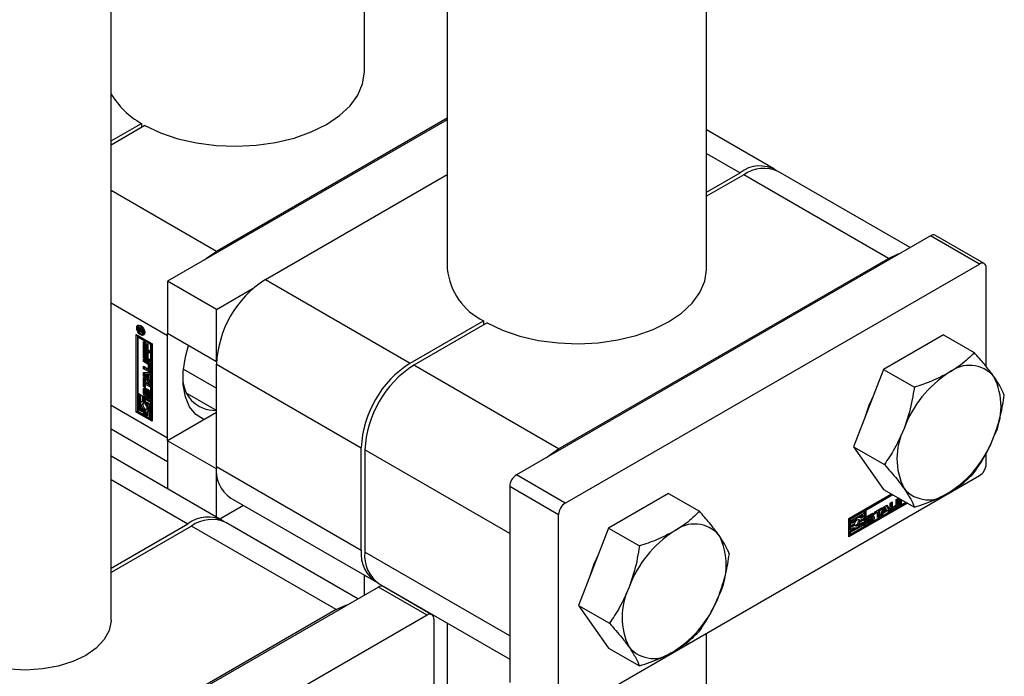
# Paper-space layout 'Sheet1' of a CAD drawing. Header units: millimetres. Extents: x 0 to 23548, y 0 to 16632.
# Tile 9 of 143: x 6056 to 6156, y 2798 to 2864. Entities that reach past the tile are written whole.
import ezdxf

# ---------------------------------------------------------------- set-up
doc = ezdxf.new("R2010")
doc.units = ezdxf.units.MM
doc.linetypes.add('SLD-Sólida', pattern=[0])

psp = doc.layouts.new('Sheet1')

# ---------------------------------------------------------------- linework, layer by layer
at = {"color": 7, "linetype": 'SLD-Sólida', "lineweight": 25, "ltscale": 28}
for p, q in [((6125.464, 2838.84), (6125.464, 3759.869)), ((6099.214, 3710.982), (6099.214, 2838.84)), ((6090.816, 2858.842), (6090.816, 3695.341)), ((6065.157, 2803.265), (6065.157, 3643.334)), ((6099.214, 2853.944), (6070.885, 2837.59)), ((6099.214, 2854.123), (6075.834, 2840.626)), ((6065.157, 2851.821), (6068.226, 2853.593)), ((6068.597, 2853.379), (6065.157, 2851.392)), ((6068.226, 2853.593), (6068.226, 2853.164)), ((6132.358, 2848.938), (6125.464, 2852.918)), ((6125.464, 2850.551), (6128.859, 2848.591)), ((6080.784, 2837.769), (6099.214, 2848.408)), ((6125.464, 2846.632), (6128.859, 2848.591)), ((6129.23, 2848.377), (6125.464, 2846.203)), ((6143.893, 2839.912), (6129.23, 2848.377)), ((6146.098, 2841.006), (6132.73, 2848.724)), ((6075.834, 2840.626), (6065.157, 2846.79)), ((6148.163, 2842.198), (6106.213, 2817.981)), ((6153.112, 2839.34), (6148.163, 2842.198)), ((6153.594, 2839.388), (6148.644, 2842.246)), ((6110.483, 2820.624), (6143.893, 2839.912)), ((6111.163, 2815.124), (6153.112, 2839.34)), ((6153.793, 2828.943), (6153.793, 2838.947)), ((6075.834, 2834.733), (6070.885, 2837.59)), ((6070.885, 2837.59), (6070.885, 2832.303)), ((6080.784, 2837.769), (6095.448, 2829.304)), ((6075.834, 2834.733), (6079.556, 2836.882)), ((6070.885, 2832.053), (6065.157, 2835.36)), ((6075.834, 2829.446), (6075.834, 2834.733)), ((6068.065, 2833.093), (6067.941, 2833.021)), ((6068.152, 2833.114), (6068.065, 2833.093)), ((6095.448, 2829.304), (6102.874, 2833.591)), ((6103.245, 2833.377), (6095.819, 2829.089)), ((6102.874, 2833.591), (6102.874, 2833.162)), ((6067.713, 2832.205), (6069.338, 2831.267)), ((6067.713, 2824.346), (6067.713, 2832.205)), ((6067.837, 2832.133), (6067.837, 2824.417)), ((6067.867, 2831.939), (6067.99, 2832.011)), ((6067.867, 2831.939), (6067.867, 2826.255)), ((6069.185, 2831.179), (6067.867, 2831.939)), ((6068.073, 2832.846), (6067.949, 2832.774)), ((6067.949, 2832.606), (6067.949, 2832.774)), ((6068.036, 2832.656), (6067.949, 2832.606)), ((6068.392, 2832.35), (6067.949, 2832.606)), ((6068.047, 2832.889), (6067.958, 2832.838)), ((6069.308, 2831.25), (6067.99, 2832.011)), ((6068.023, 2832.727), (6068.022, 2832.715)), ((6068.022, 2832.715), (6068.022, 2832.701)), ((6068.022, 2832.701), (6068.022, 2832.665)), ((6068.022, 2832.665), (6068.166, 2832.581)), ((6068.138, 2832.833), (6068.043, 2832.778)), ((6068.146, 2832.824), (6068.067, 2832.779)), ((6068.073, 2832.795), (6068.073, 2832.846)), ((6068.164, 2832.803), (6068.098, 2832.764)), ((6068.201, 2832.741), (6068.145, 2832.709)), ((6068.29, 2832.676), (6068.166, 2832.604)), ((6068.29, 2832.652), (6068.166, 2832.581)), ((6068.166, 2832.581), (6068.166, 2832.604)), ((6068.31, 2832.641), (6068.187, 2832.569)), ((6068.392, 2832.584), (6068.187, 2832.569)), ((6068.187, 2832.569), (6068.392, 2832.45)), ((6068.224, 2832.59), (6068.203, 2832.602)), ((6068.222, 2832.673), (6068.392, 2832.701)), ((6068.29, 2832.676), (6068.29, 2832.684)), ((6068.29, 2832.652), (6068.29, 2832.676)), ((6068.392, 2832.647), (6068.31, 2832.641)), ((6068.389, 2832.245), (6068.513, 2832.316)), ((6068.392, 2832.701), (6068.392, 2832.584)), ((6068.392, 2832.45), (6068.392, 2832.35)), ((6075.834, 2829.446), (6070.885, 2832.303)), ((6070.885, 2832.053), (6070.889, 2832.301)), ((6070.885, 2821.693), (6070.885, 2832.053)), ((6149.467, 2832.163), (6143.394, 2828.657)), ((6149.467, 2832.163), (6152.585, 2830.363)), ((6068.458, 2831.48), (6068.615, 2831.39)), ((6068.458, 2830.672), (6068.458, 2831.48)), ((6068.582, 2830.743), (6068.582, 2831.409)), ((6068.615, 2831.39), (6068.615, 2830.821)), ((6068.724, 2831.3), (6068.88, 2831.209)), ((6068.724, 2830.758), (6068.724, 2831.3)), ((6068.848, 2830.83), (6068.848, 2831.228)), ((6068.88, 2831.209), (6068.88, 2830.668)), ((6069.308, 2831.25), (6069.185, 2831.179)), ((6069.185, 2825.494), (6069.185, 2831.179)), ((6069.308, 2825.566), (6069.308, 2831.25)), ((6069.338, 2831.267), (6069.338, 2823.408)), ((6068.582, 2830.743), (6068.458, 2830.672)), ((6069.098, 2830.303), (6068.458, 2830.672)), ((6068.458, 2830.601), (6068.615, 2830.511)), ((6068.458, 2829.793), (6068.458, 2830.601)), ((6069.098, 2830.445), (6068.582, 2830.743)), ((6068.582, 2829.864), (6068.582, 2830.53)), ((6068.615, 2830.821), (6068.724, 2830.758)), ((6068.615, 2830.511), (6068.615, 2829.942)), ((6068.615, 2829.942), (6068.724, 2829.879)), ((6068.848, 2830.83), (6068.724, 2830.758)), ((6068.724, 2830.421), (6068.88, 2830.33)), ((6068.724, 2829.879), (6068.724, 2830.421)), ((6068.848, 2829.951), (6068.724, 2829.879)), ((6068.848, 2829.951), (6068.848, 2830.349)), ((6068.88, 2830.668), (6069.098, 2830.542)), ((6068.88, 2830.33), (6068.88, 2829.789)), ((6069.098, 2830.542), (6069.098, 2830.303)), ((6068.582, 2829.864), (6068.458, 2829.793)), ((6069.098, 2829.424), (6068.458, 2829.793)), ((6068.458, 2829.709), (6068.92, 2829.442)), ((6068.458, 2829.467), (6068.458, 2829.709)), ((6068.582, 2829.539), (6068.458, 2829.467)), ((6068.898, 2829.214), (6068.458, 2829.467)), ((6068.458, 2828.981), (6068.898, 2828.727)), ((6068.458, 2828.739), (6068.458, 2828.981)), ((6069.098, 2829.566), (6068.582, 2829.864)), ((6068.582, 2829.539), (6068.582, 2829.637)), ((6069.021, 2829.285), (6068.582, 2829.539)), ((6068.582, 2828.811), (6068.582, 2828.909)), ((6068.88, 2829.789), (6069.098, 2829.663)), ((6069.021, 2829.285), (6068.898, 2829.214)), ((6069.085, 2829.175), (6068.961, 2829.104)), ((6068.961, 2828.764), (6068.961, 2829.104)), ((6069.085, 2828.835), (6069.085, 2829.175)), ((6069.098, 2829.663), (6069.098, 2829.424)), ((6069.118, 2829.099), (6069.118, 2828.587)), ((6075.834, 2829.446), (6075.839, 2829.448)), ((6075.834, 2829.196), (6090.498, 2820.731)), ((6075.834, 2818.836), (6075.834, 2829.196)), ((6110.483, 2820.624), (6095.819, 2829.089)), ((6068.582, 2828.811), (6068.458, 2828.739)), ((6068.92, 2828.473), (6068.458, 2828.739)), ((6068.458, 2828.358), (6069.098, 2828.382)), ((6068.458, 2828.009), (6068.458, 2828.358)), ((6068.582, 2828.08), (6068.458, 2828.009)), ((6069.098, 2827.246), (6068.458, 2828.009)), ((6069.044, 2828.544), (6068.582, 2828.811)), ((6068.582, 2828.08), (6068.582, 2828.363)), ((6069.098, 2827.465), (6068.582, 2828.08)), ((6068.722, 2828.174), (6068.598, 2828.103)), ((6068.852, 2828.115), (6068.598, 2828.103)), ((6068.598, 2828.103), (6068.852, 2827.798)), ((6068.975, 2828.187), (6068.722, 2828.174)), ((6068.975, 2828.187), (6068.852, 2828.115)), ((6068.852, 2827.798), (6068.852, 2828.115)), ((6069.044, 2828.544), (6068.92, 2828.473)), ((6068.942, 2828.723), (6069.066, 2828.794)), ((6069.085, 2828.835), (6068.961, 2828.764)), ((6068.975, 2827.869), (6068.975, 2828.187)), ((6069.098, 2828.181), (6068.991, 2828.119)), ((6069.098, 2828.124), (6068.991, 2828.119)), ((6068.991, 2828.119), (6068.991, 2827.633)), ((6069.098, 2828.382), (6069.098, 2828.124)), ((6072.481, 2828.695), (6075.834, 2826.759)), ((6143.394, 2828.657), (6140.357, 2820.832)), ((6143.394, 2828.657), (6146.513, 2826.857)), ((6068.458, 2827.845), (6068.615, 2827.755)), ((6068.458, 2826.948), (6068.458, 2827.845)), ((6068.582, 2827.02), (6068.458, 2826.948)), ((6068.615, 2826.858), (6068.458, 2826.948)), ((6068.582, 2827.02), (6068.582, 2827.774)), ((6068.615, 2827.001), (6068.582, 2827.02)), ((6068.615, 2827.755), (6068.615, 2827.427)), ((6068.615, 2827.427), (6069.098, 2827.148)), ((6068.738, 2827.257), (6068.615, 2827.186)), ((6068.615, 2827.186), (6068.615, 2826.858)), ((6069.098, 2826.906), (6068.615, 2827.186)), ((6069.098, 2827.049), (6068.738, 2827.257)), ((6068.975, 2827.869), (6068.852, 2827.798)), ((6068.991, 2827.633), (6069.098, 2827.504)), ((6069.098, 2827.504), (6069.098, 2827.246)), ((6069.098, 2827.148), (6069.098, 2826.906)), ((6067.867, 2826.255), (6069.185, 2825.494)), ((6067.99, 2826.149), (6067.867, 2826.078)), ((6068.02, 2825.99), (6067.867, 2826.078)), ((6067.867, 2826.078), (6067.867, 2824.434)), ((6068.144, 2826.061), (6067.99, 2826.149)), ((6068.144, 2826.061), (6068.02, 2825.99)), ((6068.02, 2824.523), (6068.02, 2825.99)), ((6068.144, 2825.291), (6068.144, 2826.061)), ((6068.581, 2826.738), (6068.457, 2826.666)), ((6068.457, 2826.224), (6068.457, 2826.666)), ((6068.581, 2826.296), (6068.457, 2826.224)), ((6068.581, 2826.296), (6068.581, 2826.738)), ((6068.626, 2826.535), (6068.626, 2826.156)), ((6068.668, 2826.606), (6068.646, 2826.593)), ((6068.668, 2826.605), (6068.653, 2826.596)), ((6068.668, 2826.776), (6068.668, 2826.592)), ((6068.687, 2826.054), (6068.811, 2826.126)), ((6068.823, 2826.138), (6068.699, 2826.067)), ((6068.83, 2826.161), (6068.706, 2826.09)), ((6068.708, 2826.112), (6068.717, 2826.523)), ((6068.832, 2826.183), (6068.708, 2826.112)), ((6068.841, 2826.595), (6068.717, 2826.523)), ((6068.832, 2826.183), (6068.841, 2826.595)), ((6068.852, 2826.659), (6068.841, 2826.595)), ((6068.868, 2826.402), (6068.859, 2825.993)), ((6069.015, 2826.528), (6068.892, 2826.456)), ((6068.909, 2825.916), (6068.912, 2825.914)), ((6068.909, 2825.733), (6068.909, 2825.916)), ((6069.047, 2826.506), (6068.928, 2826.438)), ((6068.933, 2825.913), (6069.057, 2825.985)), ((6069.062, 2825.989), (6068.938, 2825.917)), ((6069.068, 2826.469), (6068.946, 2826.399)), ((6069.073, 2826.012), (6068.949, 2825.941)), ((6069.077, 2826.421), (6068.953, 2826.35)), ((6068.953, 2825.972), (6068.953, 2826.35)), ((6069.077, 2826.043), (6068.953, 2825.972)), ((6069.033, 2825.804), (6069.033, 2825.971)), ((6069.077, 2826.043), (6069.077, 2826.421)), ((6069.119, 2826.285), (6069.119, 2825.844)), ((6075.834, 2824.493), (6072.888, 2826.194)), ((6070.885, 2821.693), (6065.157, 2825)), ((6068.296, 2825.425), (6068.23, 2825.387)), ((6068.419, 2825.902), (6068.296, 2825.83)), ((6068.296, 2825.83), (6068.296, 2825.411)), ((6068.449, 2825.742), (6068.296, 2825.83)), ((6068.573, 2825.813), (6068.419, 2825.902)), ((6068.573, 2825.813), (6068.449, 2825.742)), ((6068.449, 2825.21), (6068.449, 2825.742)), ((6068.573, 2825.282), (6068.449, 2825.21)), ((6068.573, 2825.282), (6068.573, 2825.813)), ((6068.726, 2825.725), (6068.602, 2825.653)), ((6068.602, 2825.653), (6068.602, 2825.122)), ((6069.185, 2825.317), (6068.602, 2825.653)), ((6069.308, 2825.389), (6068.726, 2825.725)), ((6068.756, 2825.146), (6068.756, 2825.388)), ((6068.756, 2825.388), (6069.031, 2825.229)), ((6068.879, 2825.217), (6068.756, 2825.146)), ((6068.879, 2825.217), (6068.879, 2825.316)), ((6069.033, 2825.804), (6068.909, 2825.733)), ((6069.031, 2825.229), (6069.031, 2823.762)), ((6069.185, 2825.494), (6069.308, 2825.566)), ((6069.308, 2825.389), (6069.185, 2825.317)), ((6069.185, 2823.673), (6069.185, 2825.317)), ((6069.308, 2823.745), (6069.308, 2825.389)), ((6067.837, 2824.417), (6067.713, 2824.346)), ((6069.338, 2823.408), (6067.713, 2824.346)), ((6069.338, 2823.551), (6067.837, 2824.417)), ((6067.867, 2824.434), (6068.449, 2824.098)), ((6068.144, 2824.594), (6068.02, 2824.523)), ((6068.296, 2824.364), (6068.02, 2824.523)), ((6068.144, 2824.594), (6068.144, 2824.901)), ((6068.296, 2824.506), (6068.144, 2824.594)), ((6068.296, 2824.606), (6068.296, 2824.364)), ((6068.573, 2824.701), (6068.449, 2824.629)), ((6068.449, 2824.098), (6068.449, 2824.629)), ((6068.573, 2824.169), (6068.449, 2824.098)), ((6068.573, 2824.169), (6068.573, 2824.701)), ((6068.726, 2824.612), (6068.602, 2824.541)), ((6068.602, 2824.541), (6068.602, 2824.01)), ((6068.602, 2824.01), (6068.756, 2823.921)), ((6068.763, 2824.608), (6068.726, 2824.612)), ((6068.756, 2823.921), (6068.756, 2824.34)), ((6068.879, 2823.992), (6068.756, 2823.921)), ((6068.821, 2824.364), (6068.945, 2824.436)), ((6068.879, 2823.992), (6068.879, 2824.398)), ((6075.834, 2824.301), (6070.885, 2821.443)), ((6069.031, 2823.762), (6069.185, 2823.673)), ((6069.308, 2823.745), (6069.185, 2823.673)), ((6065.157, 2822.632), (6070.885, 2819.325)), ((6070.889, 2821.446), (6070.885, 2821.693)), ((6075.834, 2818.586), (6070.885, 2821.443)), ((6070.885, 2821.443), (6070.885, 2816.562)), ((6090.498, 2810.371), (6090.498, 2820.731)), ((6105.533, 2812.051), (6090.869, 2820.516)), ((6090.869, 2820.516), (6090.869, 2810.156)), ((6140.357, 2820.832), (6143.476, 2819.031)), ((6140.357, 2820.832), (6143.394, 2816.511)), ((6153.793, 2819.085), (6153.793, 2820.175)), ((6076.426, 2813.363), (6065.157, 2819.869)), ((6075.834, 2818.836), (6090.498, 2810.371)), ((6075.834, 2818.586), (6075.839, 2818.588)), ((6075.834, 2813.705), (6075.834, 2818.586)), ((6111.163, 2815.124), (6106.213, 2817.981)), ((6065.157, 2817.502), (6072.926, 2813.016)), ((6111.163, 2793.69), (6153.112, 2817.906)), ((6110.483, 2813.945), (6105.533, 2816.802)), ((6105.533, 2816.802), (6105.533, 2796.94)), ((6121.624, 2816.09), (6115.551, 2812.584)), ((6121.624, 2816.09), (6124.743, 2814.29)), ((6139.872, 2813.568), (6144.182, 2816.056)), ((6144.212, 2816.039), (6141.478, 2814.461)), ((6144.336, 2815.968), (6141.602, 2814.389)), ((6143.394, 2816.511), (6146.513, 2814.711)), ((6077.284, 2815.631), (6091.948, 2807.166)), ((6139.872, 2811.834), (6145.684, 2815.19)), ((6145.807, 2815.118), (6139.872, 2811.692)), ((6141.602, 2812.867), (6145.654, 2815.207)), ((6144.049, 2815.119), (6144.258, 2815.239)), ((6144.049, 2814.585), (6144.049, 2815.119)), ((6144.134, 2815.168), (6144.134, 2814.804)), ((6144.258, 2815.239), (6144.258, 2814.732)), ((6144.679, 2815.483), (6144.888, 2815.603)), ((6144.679, 2814.975), (6144.679, 2815.483)), ((6144.765, 2815.532), (6144.765, 2815.141)), ((6144.765, 2815.141), (6144.888, 2815.07)), ((6144.888, 2815.603), (6144.888, 2815.07)), ((6144.962, 2814.906), (6144.962, 2815.606)), ((6145.045, 2815.097), (6144.962, 2815.049)), ((6145.169, 2815.026), (6144.962, 2814.906)), ((6145.045, 2815.558), (6145.045, 2815.53)), ((6145.045, 2815.53), (6145.169, 2815.458)), ((6145.226, 2815.454), (6145.045, 2815.349)), ((6145.045, 2815.349), (6145.045, 2815.097)), ((6145.045, 2815.349), (6145.169, 2815.278)), ((6145.045, 2815.097), (6145.169, 2815.026)), ((6145.169, 2815.487), (6145.169, 2815.458)), ((6145.169, 2815.458), (6145.193, 2815.473)), ((6145.35, 2815.382), (6145.169, 2815.278)), ((6145.169, 2815.278), (6145.169, 2815.026)), ((6078.579, 2814.883), (6076.186, 2813.502)), ((6141.325, 2814.372), (6139.901, 2813.55)), ((6141.449, 2814.301), (6140.025, 2813.479)), ((6140.178, 2813.39), (6141.449, 2814.124)), ((6141.325, 2814.372), (6141.449, 2814.301)), ((6141.449, 2814.124), (6141.449, 2814.301)), ((6141.478, 2814.461), (6141.478, 2812.939)), ((6141.478, 2814.461), (6141.602, 2814.389)), ((6141.602, 2814.389), (6141.602, 2812.867)), ((6141.87, 2813.862), (6142.253, 2814.083)), ((6142.124, 2813.954), (6142.248, 2813.883)), ((6142.147, 2813.958), (6142.271, 2813.887)), ((6142.284, 2813.884), (6142.16, 2813.955)), ((6142.183, 2813.942), (6142.33, 2814.027)), ((6142.454, 2813.955), (6142.295, 2813.864)), ((6142.33, 2814.027), (6142.454, 2813.955)), ((6142.498, 2814.223), (6143.275, 2814.672)), ((6142.658, 2814.278), (6142.498, 2814.186)), ((6142.498, 2814.043), (6142.498, 2814.223)), ((6142.782, 2814.207), (6142.498, 2814.043)), ((6142.658, 2814.278), (6142.782, 2814.207)), ((6142.782, 2813.648), (6142.782, 2814.207)), ((6143.151, 2814.563), (6142.867, 2814.399)), ((6142.867, 2814.399), (6142.867, 2813.84)), ((6142.867, 2814.399), (6142.991, 2814.327)), ((6143.275, 2814.491), (6142.991, 2814.327)), ((6142.991, 2814.327), (6142.991, 2813.769)), ((6143.076, 2813.818), (6143.416, 2814.754)), ((6143.176, 2814.018), (6143.142, 2813.999)), ((6143.151, 2814.6), (6143.151, 2814.563)), ((6143.151, 2814.563), (6143.275, 2814.491)), ((6143.233, 2814.175), (6143.176, 2814.018)), ((6143.176, 2814.018), (6143.299, 2813.947)), ((6143.655, 2814.419), (6143.233, 2814.175)), ((6143.233, 2814.175), (6143.357, 2814.104)), ((6143.275, 2814.672), (6143.275, 2814.491)), ((6143.357, 2814.104), (6143.299, 2813.947)), ((6143.444, 2814.751), (6143.306, 2814.379)), ((6143.306, 2814.379), (6143.43, 2814.307)), ((6143.778, 2814.347), (6143.357, 2814.104)), ((6143.416, 2814.754), (6143.719, 2814.928)), ((6143.568, 2814.68), (6143.43, 2814.307)), ((6143.43, 2814.307), (6143.705, 2814.466)), ((6143.444, 2814.751), (6143.568, 2814.68)), ((6143.705, 2814.466), (6143.568, 2814.68)), ((6143.655, 2814.419), (6143.778, 2814.347)), ((6143.661, 2814.895), (6143.936, 2814.457)), ((6143.719, 2814.928), (6144.059, 2814.386)), ((6143.936, 2814.457), (6143.762, 2814.357)), ((6143.836, 2814.257), (6143.778, 2814.347)), ((6144.059, 2814.386), (6143.836, 2814.257)), ((6143.936, 2814.457), (6144.059, 2814.386)), ((6144.567, 2814.798), (6144.123, 2814.542)), ((6144.123, 2814.542), (6144.247, 2814.471)), ((6144.134, 2814.804), (6144.258, 2814.732)), ((6144.153, 2814.763), (6144.277, 2814.691)), ((6144.69, 2814.727), (6144.247, 2814.471)), ((6144.322, 2814.696), (6144.616, 2814.866)), ((6144.567, 2814.798), (6144.69, 2814.727)), ((6065.157, 2808.531), (6072.926, 2813.016)), ((6090.166, 2805.431), (6076.797, 2813.149)), ((6110.483, 2794.083), (6110.483, 2813.945)), ((6139.872, 2811.692), (6139.872, 2813.568)), ((6139.901, 2813.55), (6139.901, 2812.878)), ((6139.901, 2813.55), (6140.025, 2813.479)), ((6140.361, 2812.967), (6139.901, 2812.701)), ((6140.025, 2813.479), (6140.025, 2812.807)), ((6140.025, 2812.807), (6140.485, 2813.072)), ((6140.178, 2813.072), (6140.178, 2813.39)), ((6140.264, 2813.265), (6140.178, 2813.215)), ((6140.388, 2813.193), (6140.178, 2813.072)), ((6140.264, 2813.265), (6140.388, 2813.193)), ((6140.361, 2812.967), (6140.485, 2812.895)), ((6140.85, 2813.468), (6140.865, 2813.434)), ((6141.325, 2813.523), (6140.865, 2813.257)), ((6140.865, 2813.434), (6140.988, 2813.363)), ((6140.865, 2813.257), (6140.988, 2813.186)), ((6141.032, 2813.64), (6140.908, 2813.712)), ((6141.325, 2813.877), (6140.974, 2813.674)), ((6140.988, 2813.363), (6141.449, 2813.628)), ((6141.449, 2813.451), (6140.988, 2813.186)), ((6141.449, 2813.805), (6141.085, 2813.596)), ((6141.085, 2813.065), (6141.295, 2813.186)), ((6141.172, 2813.114), (6141.172, 2812.939)), ((6141.295, 2813.186), (6141.295, 2812.867)), ((6141.325, 2813.877), (6141.449, 2813.805)), ((6141.325, 2813.523), (6141.449, 2813.451)), ((6141.449, 2813.628), (6141.449, 2813.805)), ((6141.449, 2812.779), (6141.449, 2813.451)), ((6141.671, 2813.225), (6141.829, 2813.316)), ((6141.68, 2813.444), (6141.747, 2813.47)), ((6141.706, 2813.669), (6141.829, 2813.598)), ((6141.712, 2813.651), (6141.836, 2813.58)), ((6141.715, 2813.649), (6141.838, 2813.578)), ((6141.72, 2813.698), (6141.84, 2813.63)), ((6141.743, 2813.732), (6141.866, 2813.661)), ((6142.106, 2813.667), (6141.747, 2813.47)), ((6141.747, 2813.47), (6141.871, 2813.398)), ((6142.131, 2813.391), (6141.748, 2813.17)), ((6141.748, 2813.17), (6141.872, 2813.099)), ((6142.1, 2813.943), (6141.772, 2813.754)), ((6141.772, 2813.754), (6141.896, 2813.682)), ((6141.815, 2813.308), (6141.839, 2813.295)), ((6141.817, 2813.31), (6141.832, 2813.301)), ((6141.826, 2813.315), (6141.829, 2813.313)), ((6141.829, 2813.316), (6141.829, 2813.313)), ((6142.23, 2813.595), (6141.871, 2813.398)), ((6142.254, 2813.319), (6141.872, 2813.099)), ((6142.223, 2813.871), (6141.896, 2813.682)), ((6141.898, 2813.588), (6142.259, 2813.787)), ((6141.899, 2813.307), (6142.227, 2813.496)), ((6142.1, 2813.943), (6142.223, 2813.871)), ((6142.106, 2813.667), (6142.23, 2813.595)), ((6142.131, 2813.391), (6142.254, 2813.319)), ((6142.142, 2813.678), (6142.266, 2813.606)), ((6142.165, 2813.673), (6142.164, 2813.674)), ((6142.164, 2813.674), (6142.288, 2813.603)), ((6142.289, 2813.602), (6142.165, 2813.673)), ((6142.867, 2813.84), (6142.782, 2813.791)), ((6142.991, 2813.769), (6142.782, 2813.648)), ((6142.867, 2813.84), (6142.991, 2813.769)), ((6143.299, 2813.947), (6143.076, 2813.818)), ((6073.298, 2812.802), (6065.157, 2808.102)), ((6087.961, 2804.337), (6073.298, 2812.802)), ((6105.533, 2812.051), (6105.533, 2801.691)), ((6115.551, 2812.584), (6112.515, 2804.758)), ((6115.551, 2812.584), (6118.67, 2810.784)), ((6139.901, 2812.878), (6140.025, 2812.807)), ((6139.901, 2812.701), (6139.901, 2812.524)), ((6139.901, 2812.701), (6140.025, 2812.63)), ((6140.568, 2812.59), (6139.901, 2812.206)), ((6139.901, 2812.524), (6140.025, 2812.453)), ((6139.901, 2812.206), (6139.901, 2812.029)), ((6139.901, 2812.206), (6140.025, 2812.134)), ((6139.901, 2812.029), (6140.025, 2811.957)), ((6140.485, 2812.895), (6140.025, 2812.63)), ((6141.295, 2812.867), (6140.025, 2812.134)), ((6140.025, 2811.957), (6141.449, 2812.779)), ((6140.025, 2812.453), (6140.388, 2812.662)), ((6140.025, 2812.63), (6140.025, 2812.453)), ((6140.025, 2812.134), (6140.025, 2811.957)), ((6140.376, 2812.655), (6140.441, 2812.617)), ((6141.172, 2812.939), (6140.906, 2812.785)), ((6141.172, 2812.939), (6141.295, 2812.867)), ((6141.602, 2812.867), (6141.478, 2812.939)), ((6105.533, 2801.691), (6090.869, 2810.156)), ((6090.816, 2805.806), (6090.816, 2807.82)), ((6092.23, 2806.623), (6050.281, 2782.406)), ((6097.18, 2803.765), (6092.23, 2806.623)), ((6092.319, 2806.951), (6105.533, 2799.323)), ((6097.661, 2803.813), (6092.712, 2806.671)), ((6087.961, 2804.337), (6054.55, 2785.049)), ((6112.515, 2804.758), (6115.634, 2802.958)), ((6112.515, 2804.758), (6115.551, 2800.438)), ((6097.18, 2803.765), (6055.231, 2779.549)), ((6097.861, 2803.372), (6097.861, 2793.368)), ((6099.214, 2802.971), (6099.214, 2791.453)), ((6125.464, 2743.08), (6125.464, 2801.945)), ((6115.551, 2800.438), (6118.67, 2798.638))]:
    psp.add_line(p, q, dxfattribs=at)
at = {"color": 7, "linetype": 'SLD-Sólida', "lineweight": 25, "ltscale": 28, "flags": 128}
for points in [[(6068.597, 2853.379), (6070.168, 2852.633), (6071.92, 2852.037), (6073.81, 2851.604), (6075.793, 2851.345), (6077.822, 2851.266), (6079.847, 2851.369), (6081.821, 2851.651), (6083.696, 2852.105), (6085.426, 2852.722), (6086.971, 2853.485), (6088.293, 2854.377), (6089.361, 2855.376), (6090.149, 2856.458), (6090.637, 2857.597), (6090.815, 2858.767), (6090.816, 2858.842)], [(6074.607, 2839.739), (6074.869, 2839.959), (6075.834, 2840.626)], [(6143.893, 2839.912), (6144.859, 2840.36), (6145.121, 2840.442)], [(6103.245, 2833.377), (6104.816, 2832.631), (6106.568, 2832.035), (6108.458, 2831.602), (6110.441, 2831.343), (6112.47, 2831.264), (6114.496, 2831.367), (6116.469, 2831.649), (6118.344, 2832.103), (6120.075, 2832.72), (6121.62, 2833.483), (6122.942, 2834.375), (6124.009, 2835.374), (6124.797, 2836.456), (6125.285, 2837.595), (6125.463, 2838.765), (6125.464, 2838.84)], [(6068.165, 2832.16), (6068.008, 2832.286), (6067.875, 2832.466), (6067.787, 2832.67), (6067.755, 2832.87), (6067.787, 2833.033), (6067.875, 2833.135), (6068.008, 2833.161), (6068.165, 2833.106), (6068.322, 2832.98), (6068.455, 2832.8), (6068.544, 2832.596), (6068.575, 2832.396), (6068.544, 2832.233), (6068.455, 2832.131), (6068.322, 2832.105), (6068.165, 2832.16)], [(6068.165, 2832.267), (6068.286, 2832.225), (6068.389, 2832.245), (6068.458, 2832.324), (6068.482, 2832.45), (6068.458, 2832.604), (6068.389, 2832.762), (6068.286, 2832.901), (6068.165, 2832.999), (6068.044, 2833.041), (6067.941, 2833.021), (6067.872, 2832.942), (6067.848, 2832.816), (6067.872, 2832.662), (6067.941, 2832.504), (6068.044, 2832.365), (6068.165, 2832.267)], [(6067.879, 2832.956), (6067.91, 2833.104), (6067.944, 2833.159)], [(6068.51, 2832.178), (6068.446, 2832.177), (6068.302, 2832.224)], [(6068.513, 2832.316), (6068.513, 2832.316), (6068.575, 2832.381)], [(6074.597, 2823.587), (6074.567, 2823.599), (6073.755, 2824.114), (6073.119, 2824.889), (6072.682, 2825.898), (6072.459, 2827.103), (6072.459, 2828.461), (6072.682, 2829.924), (6072.999, 2831.083)], [(6069.044, 2828.544), (6069.083, 2828.526), (6069.108, 2828.52)], [(6068.457, 2826.666), (6068.461, 2826.71), (6068.473, 2826.748), (6068.493, 2826.778), (6068.52, 2826.798), (6068.552, 2826.809), (6068.588, 2826.808), (6068.628, 2826.797), (6068.668, 2826.776)], [(6068.859, 2825.993), (6068.844, 2825.912), (6068.801, 2825.862), (6068.736, 2825.849), (6068.659, 2825.875), (6068.582, 2825.937), (6068.516, 2826.026), (6068.472, 2826.126), (6068.457, 2826.224)], [(6068.592, 2826.808), (6068.585, 2826.782), (6068.581, 2826.738)], [(6068.581, 2826.296), (6068.596, 2826.198), (6068.632, 2826.112)], [(6068.717, 2826.523), (6068.734, 2826.601), (6068.779, 2826.649), (6068.844, 2826.66), (6068.921, 2826.632), (6068.997, 2826.57), (6069.061, 2826.482), (6069.104, 2826.382), (6069.119, 2826.285)], [(6068.928, 2826.438), (6068.924, 2826.444), (6068.919, 2826.448), (6068.914, 2826.453), (6068.909, 2826.456), (6068.904, 2826.457), (6068.899, 2826.458), (6068.895, 2826.457), (6068.891, 2826.456)], [(6141.495, 2823.727), (6141.924, 2825.037), (6142.364, 2826.004)], [(6068.296, 2825.411), (6068.217, 2825.379), (6068.158, 2825.317), (6068.121, 2825.227), (6068.108, 2825.117), (6068.121, 2824.992), (6068.158, 2824.859), (6068.217, 2824.728), (6068.296, 2824.606)], [(6068.449, 2824.629), (6068.374, 2824.715), (6068.314, 2824.817), (6068.276, 2824.925), (6068.263, 2825.027), (6068.276, 2825.115), (6068.314, 2825.178), (6068.374, 2825.211), (6068.449, 2825.21)], [(6068.602, 2825.122), (6068.677, 2825.036), (6068.737, 2824.934), (6068.775, 2824.827), (6068.789, 2824.724), (6068.775, 2824.636), (6068.737, 2824.573), (6068.677, 2824.54), (6068.602, 2824.541)], [(6068.756, 2824.34), (6068.834, 2824.372), (6068.893, 2824.435), (6068.931, 2824.524), (6068.943, 2824.635), (6068.931, 2824.76), (6068.893, 2824.892), (6068.834, 2825.023), (6068.756, 2825.146)], [(6069.119, 2825.844), (6069.115, 2825.799), (6069.103, 2825.762), (6069.084, 2825.732), (6069.057, 2825.712), (6069.025, 2825.701), (6068.989, 2825.701), (6068.95, 2825.712), (6068.909, 2825.733)], [(6069.033, 2825.804), (6069.073, 2825.784), (6069.108, 2825.774)], [(6109.255, 2819.737), (6109.517, 2819.957), (6110.483, 2820.624)], [(6142.253, 2814.083), (6142.293, 2814.102), (6142.332, 2814.11), (6142.368, 2814.108), (6142.399, 2814.095), (6142.424, 2814.073), (6142.442, 2814.041), (6142.452, 2814.001), (6142.454, 2813.955)], [(6142.33, 2814.027), (6142.328, 2814.072), (6142.319, 2814.109)], [(6144.06, 2814.518), (6144.085, 2814.524), (6144.123, 2814.542)], [(6141.085, 2813.596), (6141.019, 2813.648), (6140.935, 2813.668), (6140.839, 2813.655), (6140.737, 2813.611), (6140.635, 2813.538), (6140.539, 2813.439), (6140.455, 2813.322), (6140.388, 2813.193)], [(6140.388, 2812.662), (6140.455, 2812.61), (6140.539, 2812.59), (6140.635, 2812.602), (6140.737, 2812.647), (6140.839, 2812.72), (6140.935, 2812.819), (6141.019, 2812.936), (6141.085, 2813.065)], [(6140.485, 2813.072), (6140.522, 2813.18), (6140.58, 2813.283), (6140.654, 2813.37), (6140.737, 2813.433), (6140.819, 2813.465), (6140.893, 2813.463), (6140.952, 2813.428), (6140.988, 2813.363)], [(6140.988, 2813.186), (6140.952, 2813.078), (6140.893, 2812.975), (6140.819, 2812.888), (6140.737, 2812.825), (6140.654, 2812.793), (6140.58, 2812.795), (6140.522, 2812.83), (6140.485, 2812.895)], [(6141.871, 2813.398), (6141.794, 2813.371), (6141.728, 2813.383), (6141.685, 2813.433), (6141.669, 2813.513), (6141.684, 2813.611), (6141.728, 2813.712), (6141.793, 2813.8), (6141.87, 2813.862)], [(6141.872, 2813.099), (6141.832, 2813.08), (6141.793, 2813.072), (6141.757, 2813.074), (6141.727, 2813.086), (6141.702, 2813.109), (6141.684, 2813.14), (6141.673, 2813.18), (6141.671, 2813.225)], [(6141.682, 2813.145), (6141.708, 2813.151), (6141.748, 2813.17)], [(6141.712, 2813.651), (6141.714, 2813.65), (6141.715, 2813.649)], [(6141.743, 2813.732), (6141.739, 2813.729), (6141.736, 2813.726)], [(6142.131, 2813.391), (6142.207, 2813.452), (6142.261, 2813.522)], [(6142.259, 2813.787), (6142.335, 2813.811), (6142.399, 2813.796), (6142.441, 2813.745), (6142.455, 2813.665), (6142.439, 2813.568), (6142.396, 2813.468), (6142.331, 2813.381), (6142.254, 2813.319)], [(6142.291, 2813.561), (6142.294, 2813.568), (6142.296, 2813.574), (6142.296, 2813.581), (6142.297, 2813.587), (6142.296, 2813.592), (6142.294, 2813.597), (6142.291, 2813.6), (6142.288, 2813.603)], [(6113.652, 2807.654), (6114.081, 2808.964), (6114.522, 2809.931)], [(6087.961, 2804.337), (6088.927, 2804.785), (6089.189, 2804.867)], [(6065.157, 2803.265), (6065.156, 2803.19), (6064.969, 2802.224), (6064.465, 2801.297), (6063.664, 2800.443), (6062.594, 2799.694), (6061.295, 2799.076), (6059.816, 2798.613), (6058.21, 2798.323), (6056.538, 2798.215), (6054.861, 2798.294), (6053.241, 2798.556), (6051.738, 2798.993), (6050.408, 2799.588)]]:
    psp.add_lwpolyline(points, dxfattribs=at)
at = {"color": 7, "linetype": 'SLD-Sólida', "lineweight": 25, "ltscale": 784}
for centre, radius, start, end in [((6072.207, 2860.735), 8.177, 210.42413, 240.86195), ((6130.869, 2845.989), 3.289, 59.48654, 127.69241), ((6131.28, 2845.515), 3.521, 65.69288, 125.61758), ((6148.445, 2841.804), 0.484, 65.69288, 125.61758), ((6153.378, 2839.015), 0.42, 350.78596, 129.20329), ((6105.76, 2839.505), 6.58, 185.79211, 243.98432), ((6086.581, 2828.707), 10.758, 122.60548, 177.39452), ((6068.179, 2832.774), 0.23, 163.96393, 180.03408), ((6068.03, 2832.819), 0.0736, 117.03951, 165.54512), ((6068.029, 2832.793), 0.0982, 50.52953, 109.61569), ((6068.131, 2832.721), 0.108, 154.53833, 176.82327), ((6068.057, 2832.754), 0.0273, 66.49279, 149.89791), ((6068.031, 2832.666), 0.119, 55.91575, 72.10158), ((6068.331, 2832.844), 0.258, 172.40167, 179.57913), ((6067.968, 2832.659), 0.243, 38.25607, 59.50324), ((6068.022, 2832.651), 0.137, 25.24929, 56.18951), ((6067.904, 2832.605), 0.262, 359.82336, 23.30938), ((6067.931, 2832.623), 0.295, 9.84392, 39.35857), ((6068.823, 2829.098), 0.138, 2.60548, 57.39452), ((6068.688, 2829.079), 0.43, 2.60548, 57.39452), ((6068.947, 2829.169), 0.138, 2.60548, 57.39452), ((6101.245, 2820.242), 10.758, 122.60548, 177.39452), ((6101.616, 2820.027), 10.758, 122.60548, 177.39452), ((6152.088, 2825.806), 3.27, 40.5328, 129.24817), ((6068.922, 2828.758), 0.0392, 230.79671, 9.21404), ((6068.998, 2828.568), 0.122, 230.79671, 9.21404), ((6069.04, 2828.831), 0.0451, 305.69804, 5.62038), ((6075.673, 2827.769), 3.254, 173.50586, 272.11277), ((6156.175, 2818.726), 11.415, 122.63797, 159.77289), ((6148.5, 2824.895), 6.79, 333.43643, 26.56357), ((6068.76, 2826.535), 0.134, 168.72599, 180.31483), ((6068.803, 2826.157), 0.177, 180.3674, 192.23693), ((6068.69, 2826.551), 0.062, 148.7073, 170.44772), ((6068.781, 2826.15), 0.154, 191.43201, 206.7326), ((6068.657, 2826.573), 0.0228, 101.16512, 153.60613), ((6068.697, 2826.105), 0.0587, 204.24361, 237.38086), ((6068.656, 2826.573), 0.0225, 56.84942, 98.18671), ((6068.678, 2826.072), 0.0207, 232.98428, 290.20266), ((6068.935, 2826.23), 0.32, 213.21788, 254.21379), ((6068.673, 2826.08), 0.0293, 294.5698, 333.90789), ((6068.626, 2826.103), 0.0814, 333.22709, 350.37182), ((6068.552, 2826.114), 0.156, 350.91274, 358.94532), ((6068.796, 2826.152), 0.0302, 300.8886, 333.51869), ((6068.75, 2826.175), 0.0814, 333.22709, 350.37182), ((6068.676, 2826.186), 0.156, 350.91274, 358.94532), ((6068.977, 2826.396), 0.109, 157.05956, 177.09482), ((6068.912, 2826.424), 0.0381, 123.49718, 156.98537), ((6068.922, 2825.931), 0.0206, 274.9954, 318.51517), ((6068.816, 2826.364), 0.134, 15.03494, 33.49082), ((6068.896, 2825.953), 0.0548, 320.0764, 347.52498), ((6068.766, 2826.348), 0.186, 0.60223, 15.82321), ((6068.822, 2825.971), 0.131, 346.77154, 0.43091), ((6069.023, 2826.512), 0.018, 60.95101, 116.03209), ((6069.046, 2826.002), 0.0206, 300.10234, 318.60458), ((6069.02, 2826.024), 0.0548, 320.0764, 347.52498), ((6068.893, 2826.419), 0.184, 0.54519, 14.12236), ((6068.946, 2826.042), 0.131, 346.77154, 0.43091), ((6068.862, 2825.073), 0.471, 162.47918, 232.20134), ((6068.084, 2824.621), 0.994, 17.63525, 36.85928), ((6068.924, 2825.934), 0.024, 240.08732, 269.71993), ((6068.832, 2824.625), 0.22, 300.8377, 334.94748), ((6151.538, 2819.636), 6.79, 153.43643, 206.56357), ((6143.862, 2825.805), 11.415, 302.63797, 339.77289), ((6152.315, 2819.152), 1.479, 302.60548, 357.39452), ((6079.164, 2818.412), 3.357, 172.74417, 235.94365), ((6107.011, 2816.735), 1.479, 122.60548, 177.39452), ((6147.95, 2818.725), 3.27, 220.5328, 309.24817), ((6111.96, 2813.878), 1.479, 122.60548, 177.39452), ((6144.335, 2815.161), 0.43, 302.60548, 357.39452), ((6144.542, 2814.982), 0.138, 302.60548, 357.39452), ((6144.459, 2815.089), 0.43, 302.60548, 357.39452), ((6142.168, 2813.827), 0.134, 108.72134, 120.31223), ((6142.146, 2813.896), 0.0619, 88.69893, 110.44332), ((6142.149, 2813.934), 0.0236, 60.62932, 93.08085), ((6144.17, 2814.566), 0.122, 170.78596, 309.20329), ((6144.179, 2814.799), 0.0451, 174.37962, 234.30196), ((6144.297, 2814.726), 0.0392, 170.78596, 309.20329), ((6074.937, 2810.414), 3.289, 59.48654, 127.69241), ((6075.348, 2809.94), 3.521, 65.69288, 125.61758), ((6124.245, 2809.733), 3.27, 40.5328, 129.24817), ((6141.178, 2812.874), 0.994, 137.61842, 156.85699), ((6140.398, 2813.321), 0.471, 282.48301, 352.20238), ((6140.801, 2813.52), 0.22, 60.84353, 94.9824), ((6141.725, 2813.666), 0.0198, 178.7663, 230.83446), ((6141.862, 2813.601), 0.177, 120.36484, 132.23601), ((6141.849, 2813.596), 0.0207, 172.98253, 230.1912), ((6141.887, 2813.595), 0.0587, 144.24439, 177.37933), ((6141.853, 2813.313), 0.024, 180.08469, 209.71184), ((6141.849, 2813.313), 0.0206, 214.98512, 258.50401), ((6141.853, 2813.603), 0.0293, 234.55801, 273.89947), ((6141.968, 2813.545), 0.154, 131.43109, 146.73274), ((6141.854, 2813.346), 0.0548, 260.06664, 287.5199), ((6141.85, 2813.655), 0.0814, 273.21953, 290.36744), ((6141.985, 2813.53), 0.177, 120.36484, 132.23601), ((6141.833, 2813.42), 0.131, 286.76653, 300.42834), ((6141.823, 2813.725), 0.156, 290.90848, 298.94247), ((6142.156, 2813.57), 0.109, 97.05271, 117.0917), ((6142.147, 2813.64), 0.0381, 63.48574, 96.97788), ((6142.291, 2813.755), 0.134, 108.72134, 120.31223), ((6142.132, 2813.656), 0.186, 300.59977, 315.82271), ((6142.279, 2813.498), 0.109, 97.05271, 117.0917), ((6142.27, 2813.825), 0.0619, 88.69893, 110.44332), ((6142.271, 2813.568), 0.0381, 63.48574, 96.97788), ((6142.171, 2813.621), 0.134, 315.03449, 333.49106), ((6142.273, 2813.864), 0.0228, 41.15339, 93.59671), ((6142.272, 2813.865), 0.0225, 356.8473, 38.17714), ((6142.009, 2813.731), 0.321, 333.49046, 14.12932), ((6128.333, 2802.653), 11.415, 122.63797, 159.77289), ((6120.658, 2808.822), 6.79, 333.43643, 26.56357), ((6093.851, 2809.977), 3.376, 173.30165, 239.51731), ((6094.199, 2809.732), 3.357, 172.74417, 235.94365), ((6092.512, 2806.229), 0.484, 65.69288, 125.61758), ((6123.695, 2803.563), 6.79, 153.43643, 206.56357), ((6116.02, 2809.732), 11.415, 302.63797, 339.77289), ((6097.446, 2803.44), 0.42, 350.78596, 129.20329), ((6120.107, 2802.652), 3.27, 220.5328, 309.24817)]:
    psp.add_arc(centre, radius, start, end, dxfattribs=at)
at = {"color": 7, "linetype": 'SLD-Sólida', "lineweight": 25, "ltscale": 28}
for points, knots in [([(6152.585, 2830.363), (6152.157, 2829.94), (6151.42, 2829.214), (6150.432, 2828.597), (6150.019, 2828.339)], [0, 0, 0, 0, 0.581944, 1, 1, 1, 1]), ([(6154.573, 2827.931), (6154.27, 2828.339), (6153.704, 2829.101), (6152.94, 2829.962), (6152.585, 2830.363)], [0, 0, 0, 0, 0.53526, 1, 1, 1, 1]), ([(6150.019, 2828.339), (6149.44, 2828.037), (6148.36, 2827.473), (6147.099, 2827.052), (6146.513, 2826.857)], [0, 0, 0, 0, 0.53526, 1, 1, 1, 1]), ([(6155.622, 2826.042), (6155.483, 2826.368), (6155.245, 2826.927), (6154.771, 2827.635), (6154.573, 2827.931)], [0, 0, 0, 0, 0.581944, 1, 1, 1, 1]), ([(6146.513, 2826.857), (6146.374, 2826.021), (6146.136, 2824.586), (6145.662, 2823.237), (6145.464, 2822.673)], [0, 0, 0, 0, 0.581944, 1, 1, 1, 1]), ([(6154.573, 2821.858), (6154.821, 2822.584), (6155.284, 2823.94), (6155.514, 2825.375), (6155.622, 2826.042)], [0, 0, 0, 0, 0.53526, 1, 1, 1, 1]), ([(6145.464, 2822.673), (6145.161, 2821.979), (6144.595, 2820.683), (6143.831, 2819.555), (6143.476, 2819.031)], [0, 0, 0, 0, 0.53526, 1, 1, 1, 1]), ([(6152.585, 2818.217), (6153.027, 2818.877), (6153.786, 2820.012), (6154.341, 2821.314), (6154.573, 2821.858)], [0, 0, 0, 0, 0.581944, 1, 1, 1, 1]), ([(6143.476, 2819.031), (6143.918, 2818.531), (6144.677, 2817.671), (6145.232, 2816.916), (6145.464, 2816.6)], [0, 0, 0, 0, 0.581944, 1, 1, 1, 1]), ([(6150.019, 2816.193), (6150.542, 2816.526), (6151.519, 2817.15), (6152.247, 2817.878), (6152.585, 2818.217)], [0, 0, 0, 0, 0.53526, 1, 1, 1, 1]), ([(6145.464, 2816.6), (6145.712, 2816.224), (6146.175, 2815.522), (6146.405, 2814.968), (6146.513, 2814.711)], [0, 0, 0, 0, 0.53526, 1, 1, 1, 1]), ([(6146.513, 2814.711), (6147.245, 2814.958), (6148.503, 2815.384), (6149.572, 2815.954), (6150.019, 2816.193)], [0, 0, 0, 0, 0.581944, 1, 1, 1, 1]), ([(6124.743, 2814.29), (6124.314, 2813.867), (6123.578, 2813.141), (6122.59, 2812.524), (6122.176, 2812.266)], [0, 0, 0, 0, 0.581944, 1, 1, 1, 1]), ([(6126.731, 2811.858), (6126.428, 2812.266), (6125.862, 2813.028), (6125.098, 2813.889), (6124.743, 2814.29)], [0, 0, 0, 0, 0.53526, 1, 1, 1, 1]), ([(6122.176, 2812.266), (6121.598, 2811.964), (6120.517, 2811.4), (6119.256, 2810.979), (6118.67, 2810.784)], [0, 0, 0, 0, 0.53526, 1, 1, 1, 1]), ([(6127.779, 2809.969), (6127.641, 2810.295), (6127.403, 2810.854), (6126.929, 2811.562), (6126.731, 2811.858)], [0, 0, 0, 0, 0.581944, 1, 1, 1, 1]), ([(6118.67, 2810.784), (6118.532, 2809.948), (6118.294, 2808.513), (6117.82, 2807.164), (6117.622, 2806.6)], [0, 0, 0, 0, 0.581944, 1, 1, 1, 1]), ([(6126.731, 2805.785), (6126.979, 2806.511), (6127.441, 2807.867), (6127.672, 2809.302), (6127.779, 2809.969)], [0, 0, 0, 0, 0.53526, 1, 1, 1, 1]), ([(6117.622, 2806.6), (6117.319, 2805.906), (6116.753, 2804.61), (6115.989, 2803.482), (6115.634, 2802.958)], [0, 0, 0, 0, 0.53526, 1, 1, 1, 1]), ([(6124.743, 2802.144), (6125.185, 2802.804), (6125.944, 2803.939), (6126.499, 2805.241), (6126.731, 2805.785)], [0, 0, 0, 0, 0.581944, 1, 1, 1, 1]), ([(6115.634, 2802.958), (6116.076, 2802.458), (6116.835, 2801.598), (6117.39, 2800.842), (6117.622, 2800.527)], [0, 0, 0, 0, 0.581944, 1, 1, 1, 1]), ([(6122.176, 2800.12), (6122.699, 2800.453), (6123.677, 2801.077), (6124.405, 2801.805), (6124.743, 2802.144)], [0, 0, 0, 0, 0.53526, 1, 1, 1, 1]), ([(6117.622, 2800.527), (6117.87, 2800.151), (6118.332, 2799.449), (6118.563, 2798.895), (6118.67, 2798.638)], [0, 0, 0, 0, 0.53526, 1, 1, 1, 1]), ([(6118.67, 2798.638), (6119.402, 2798.885), (6120.66, 2799.311), (6121.729, 2799.881), (6122.176, 2800.12)], [0, 0, 0, 0, 0.581944, 1, 1, 1, 1])]:
    psp.add_open_spline(points, degree=3, knots=knots, dxfattribs=at)

doc.saveas('drawing.dxf')
